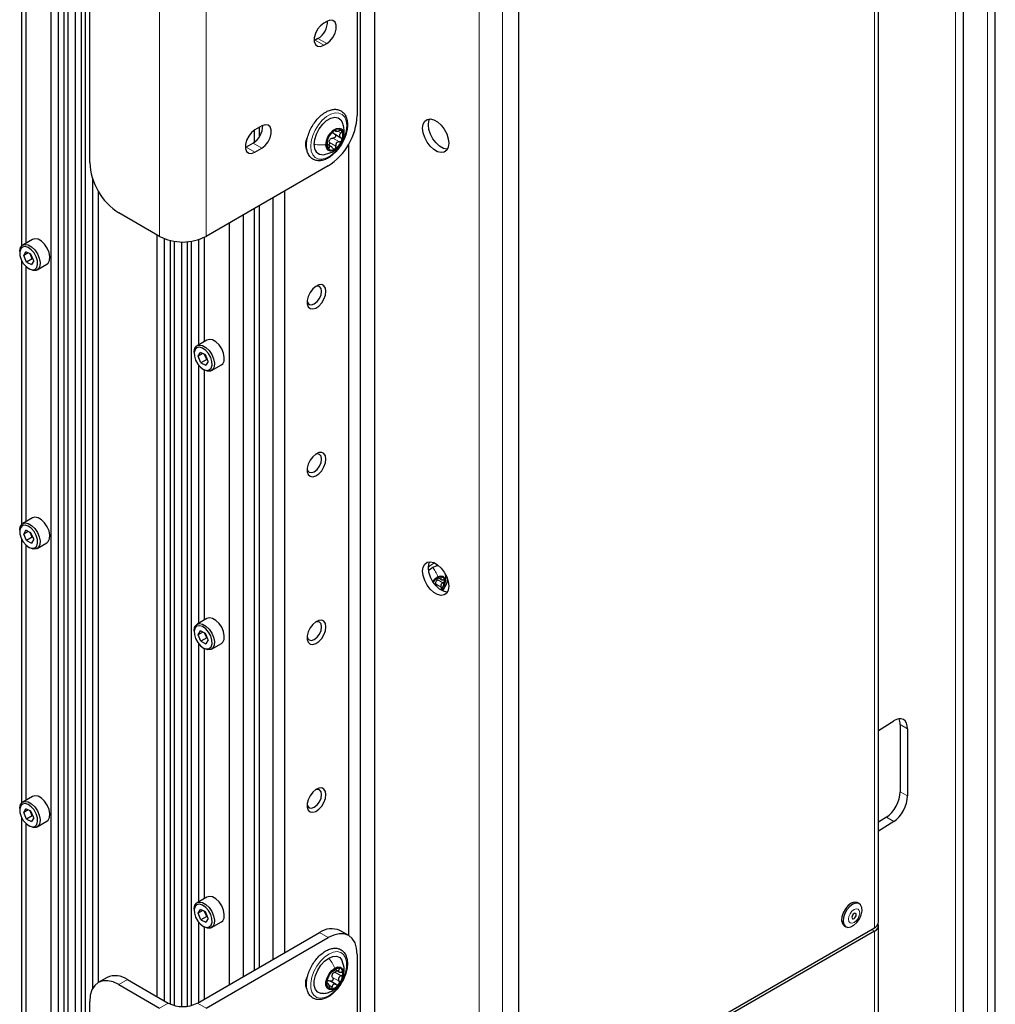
# Paper-space layout 'Blatt4' of a CAD drawing. Header units: millimetres. Extents: x 5 to 418, y 2 to 292.
# Tile 92 of 102: x 309 to 348, y 145 to 185. Entities that reach past the tile are written whole.
import ezdxf

# ---------------------------------------------------------------- set-up
doc = ezdxf.new("R2010")
doc.units = ezdxf.units.MM

psp = doc.layouts.new('Blatt4')

# ---------------------------------------------------------------- linework, layer by layer
at = {"color": 7, "linetype": 'Continuous', "lineweight": 18}
for p, q in [((327.327, 87.851), (327.327, 217.817)), ((328.27, 87.851), (328.27, 217.817)), ((347.924, 140.473), (347.924, 203.51)), ((346.637, 132.55), (346.637, 202.768)), ((343.343, 148.402), (343.343, 197.395)), ((314.364, 192.777), (314.364, 176.446)), ((316.249, 192.777), (316.249, 176.446)), ((321.022, 184.196), (320.669, 184.4)), ((321.14, 184.264), (320.786, 184.468)), ((321.485, 180.76), (321.509, 180.746)), ((321.593, 180.714), (321.719, 180.641)), ((321.847, 180.693), (321.833, 180.581)), ((318.512, 180.025), (318.158, 180.229)), ((321.25, 180.251), (321.509, 180.101)), ((321.395, 180.431), (321.655, 180.282)), ((318.229, 179.862), (317.875, 180.066)), ((321.169, 180.078), (321.235, 180.04)), ((325.731, 162.636), (325.784, 162.606)), ((325.578, 162.336), (325.784, 162.216)), ((325.646, 162.51), (325.852, 162.39)), ((344.683, 156.474), (344.389, 156.644)), ((344.389, 153.922), (344.683, 153.752)), ((344.125, 152.714), (343.83, 152.884)), ((321.199, 148.003), (320.845, 148.207)), ((343.225, 148.334), (343.343, 148.266)), ((343.343, 129.758), (343.343, 148.266)), ((321.465, 146.6), (321.724, 146.451)), ((321.574, 146.757), (321.64, 146.719)), ((313.067, 146.302), (312.714, 146.098)), ((321.381, 146.384), (321.64, 146.234)), ((321.141, 146.142), (321.166, 146.128)), ((321.235, 146.072), (321.361, 145.999)), ((314.717, 145.349), (314.364, 145.145)), ((315.896, 145.349), (316.249, 145.145))]:
    psp.add_line(p, q, dxfattribs=at)
at = {"color": 7, "linetype": 'Continuous', "lineweight": 25}
for p, q in [((309.955, 213.353), (309.955, 142.359)), ((310.25, 212.945), (310.25, 142.212)), ((310.486, 213.046), (310.486, 142.075)), ((310.651, 212.952), (310.651, 141.981)), ((310.946, 212.543), (310.946, 141.81)), ((311.182, 212.645), (311.182, 141.674)), ((311.346, 212.55), (311.346, 141.579)), ((323.084, 212.101), (323.084, 130.719)), ((322.495, 211.761), (322.495, 130.379)), ((348.245, 140.955), (348.245, 203.993)), ((346.958, 133.033), (346.958, 203.25)), ((343.514, 148.64), (343.514, 197.633)), ((322.377, 194.954), (322.377, 181.345)), ((311.535, 179.44), (311.535, 193.049)), ((328.918, 190.698), (328.918, 133.41)), ((308.766, 186.777), (308.766, 176.052)), ((308.942, 186.525), (308.942, 176.166)), ((321.14, 185.162), (321.022, 185.094)), ((320.669, 184.4), (320.635, 184.382)), ((320.786, 184.468), (320.669, 184.4)), ((321.022, 184.196), (321.14, 184.264)), ((318.512, 180.923), (318.229, 180.76)), ((318.194, 180.738), (318.194, 180.251)), ((318.4, 180.858), (318.4, 180.466)), ((321.456, 180.599), (321.717, 180.448)), ((321.466, 180.742), (321.515, 180.714)), ((318.158, 180.229), (317.875, 180.066)), ((320.315, 180.113), (320.281, 180.095)), ((321.325, 180.087), (321.175, 180.174)), ((322.024, 180.169), (322.024, 148.09)), ((317.875, 180.066), (317.842, 180.048)), ((318.229, 179.862), (318.512, 180.025)), ((321.199, 179.303), (316.249, 176.446)), ((311.641, 178.814), (311.641, 145.92)), ((311.877, 178.284), (311.877, 146.178)), ((319.431, 178.283), (319.431, 147.39)), ((318.96, 178.011), (318.96, 147.118)), ((314.364, 176.446), (312.714, 177.398)), ((317.752, 177.313), (317.752, 146.421)), ((318.194, 177.568), (318.194, 146.676)), ((318.4, 177.688), (318.4, 146.795)), ((317.192, 176.99), (317.192, 146.098)), ((309.216, 176.324), (308.816, 176.093)), ((314.257, 176.507), (314.257, 145.615)), ((314.553, 176.355), (314.553, 145.444)), ((314.788, 176.281), (314.788, 145.313)), ((314.953, 176.248), (314.953, 145.254)), ((315.248, 176.221), (315.248, 145.21)), ((315.484, 176.227), (315.484, 145.219)), ((315.648, 176.246), (315.648, 145.251)), ((315.943, 176.314), (315.943, 172.043)), ((316.179, 176.408), (316.179, 172.179)), ((308.695, 175.826), (308.695, 175.771)), ((308.856, 175.665), (308.949, 175.822)), ((309.044, 175.773), (308.856, 175.665)), ((309.152, 175.718), (308.949, 175.822)), ((309.204, 175.539), (309.121, 175.734)), ((309.264, 175.456), (309.152, 175.718)), ((308.766, 175.481), (308.766, 164.756)), ((308.968, 175.403), (308.856, 175.665)), ((309.204, 175.539), (308.968, 175.403)), ((308.968, 175.403), (309.172, 175.299)), ((309.264, 175.456), (309.172, 175.299)), ((309.22, 175.558), (309.204, 175.539)), ((309.235, 175.523), (309.204, 175.539)), ((309.399, 175.082), (309.8, 175.314)), ((308.942, 175.229), (308.942, 164.87)), ((309.06, 175.139), (309.107, 175.111)), ((316.287, 172.242), (315.887, 172.011)), ((315.766, 171.744), (315.766, 171.689)), ((315.927, 171.583), (316.02, 171.74)), ((316.223, 171.635), (316.02, 171.74)), ((316.115, 171.691), (315.927, 171.583)), ((316.039, 171.321), (315.927, 171.583)), ((316.275, 171.457), (316.039, 171.321)), ((316.039, 171.321), (316.243, 171.217)), ((316.275, 171.457), (316.192, 171.652)), ((316.335, 171.374), (316.223, 171.635)), ((316.335, 171.374), (316.243, 171.217)), ((316.291, 171.476), (316.275, 171.457)), ((316.306, 171.441), (316.275, 171.457)), ((315.943, 171.225), (315.943, 160.748)), ((316.131, 171.057), (316.178, 171.029)), ((316.179, 171.029), (316.179, 160.884)), ((316.47, 171), (316.871, 171.232)), ((309.216, 165.029), (308.816, 164.797)), ((308.695, 164.53), (308.695, 164.476)), ((308.766, 164.186), (308.766, 153.461)), ((308.856, 164.37), (308.949, 164.527)), ((309.044, 164.478), (308.856, 164.37)), ((308.968, 164.108), (308.856, 164.37)), ((309.152, 164.422), (308.949, 164.527)), ((309.204, 164.244), (308.968, 164.108)), ((309.204, 164.244), (309.121, 164.438)), ((309.264, 164.16), (309.152, 164.422)), ((309.264, 164.16), (309.172, 164.003)), ((309.22, 164.262), (309.204, 164.244)), ((309.235, 164.228), (309.204, 164.244)), ((308.942, 163.934), (308.942, 153.575)), ((308.968, 164.108), (309.172, 164.003)), ((309.06, 163.843), (309.107, 163.816)), ((309.399, 163.787), (309.8, 164.018)), ((325.683, 162.585), (325.808, 162.512)), ((325.78, 162.12), (325.767, 162.105)), ((316.287, 160.947), (315.887, 160.715)), ((315.766, 160.448), (315.766, 160.394)), ((315.927, 160.288), (316.02, 160.445)), ((316.115, 160.396), (315.927, 160.288)), ((316.039, 160.026), (315.927, 160.288)), ((316.223, 160.34), (316.02, 160.445)), ((316.275, 160.162), (316.039, 160.026)), ((316.275, 160.162), (316.192, 160.356)), ((316.335, 160.078), (316.223, 160.34)), ((316.291, 160.18), (316.275, 160.162)), ((316.306, 160.146), (316.275, 160.162)), ((315.943, 159.93), (315.943, 149.452)), ((316.039, 160.026), (316.243, 159.921)), ((316.131, 159.761), (316.178, 159.734)), ((316.335, 160.078), (316.243, 159.921)), ((316.47, 159.705), (316.871, 159.936)), ((316.179, 159.733), (316.179, 149.588)), ((343.514, 156.405), (344.125, 156.796)), ((344.389, 156.644), (344.389, 153.922)), ((344.683, 156.474), (344.683, 153.752)), ((309.216, 153.733), (308.816, 153.502)), ((308.695, 153.235), (308.695, 153.18)), ((308.856, 153.074), (308.949, 153.231)), ((309.044, 153.182), (308.856, 153.074)), ((308.968, 152.812), (308.856, 153.074)), ((309.152, 153.127), (308.949, 153.231)), ((309.204, 152.948), (309.121, 153.143)), ((309.264, 152.865), (309.152, 153.127)), ((309.22, 152.967), (309.204, 152.948)), ((308.766, 152.89), (308.766, 143.069)), ((308.942, 152.638), (308.942, 142.967)), ((309.204, 152.948), (308.968, 152.812)), ((308.968, 152.812), (309.172, 152.708)), ((309.264, 152.865), (309.172, 152.708)), ((309.235, 152.932), (309.204, 152.948)), ((309.399, 152.491), (309.8, 152.723)), ((343.83, 152.884), (343.514, 152.681)), ((344.125, 152.714), (343.514, 152.322)), ((309.06, 152.548), (309.107, 152.52)), ((316.287, 149.651), (315.887, 149.42)), ((342.731, 149.384), (342.672, 149.418)), ((315.766, 149.153), (315.766, 149.098)), ((315.927, 148.992), (316.02, 149.149)), ((316.115, 149.1), (315.927, 148.992)), ((316.039, 148.73), (315.927, 148.992)), ((316.223, 149.045), (316.02, 149.149)), ((316.275, 148.866), (316.192, 149.061)), ((316.335, 148.783), (316.223, 149.045)), ((315.943, 148.634), (315.943, 145.377)), ((316.275, 148.866), (316.039, 148.73)), ((316.039, 148.73), (316.243, 148.626)), ((316.335, 148.783), (316.243, 148.626)), ((316.291, 148.885), (316.275, 148.866)), ((316.306, 148.85), (316.275, 148.866)), ((316.47, 148.409), (316.871, 148.641)), ((315.896, 145.349), (320.845, 148.207)), ((316.131, 148.466), (316.178, 148.438)), ((316.179, 148.438), (316.179, 145.513)), ((322.032, 148.085), (321.679, 148.289)), ((328.918, 140.075), (343.343, 148.402)), ((343.343, 148.266), (328.918, 139.939)), ((342.128, 148.475), (342.187, 148.441)), ((343.514, 129.996), (343.514, 148.504)), ((316.249, 145.145), (321.199, 148.003)), ((322.377, 147.322), (322.377, 133.713)), ((321.494, 146.704), (321.645, 146.617)), ((312.234, 146.384), (311.88, 146.18)), ((313.067, 146.302), (314.717, 145.349)), ((321.196, 146.139), (321.147, 146.167)), ((321.527, 146.097), (321.266, 146.248)), ((312.714, 146.098), (314.364, 145.145)), ((320.315, 146.091), (320.281, 146.073)), ((311.535, 131.808), (311.535, 145.417))]:
    psp.add_line(p, q, dxfattribs=at)
at = {"color": 7, "linetype": 'Continuous', "lineweight": 25, "flags": 128}
for points in [[(321.022, 185.094), (320.889, 184.99), (320.772, 184.845), (320.685, 184.675), (320.639, 184.502), (320.639, 184.346), (320.685, 184.226), (320.772, 184.157), (320.889, 184.146), (321.022, 184.196)], [(321.14, 184.264), (321.273, 184.368), (321.39, 184.513), (321.477, 184.683), (321.523, 184.856), (321.523, 185.012), (321.477, 185.132), (321.39, 185.201), (321.273, 185.212), (321.14, 185.162)], [(318.512, 180.025), (318.645, 180.129), (318.762, 180.274), (318.849, 180.444), (318.895, 180.617), (318.895, 180.773), (318.849, 180.893), (318.762, 180.962), (318.645, 180.973), (318.512, 180.923)], [(320.633, 180.174), (320.657, 180.38), (320.727, 180.596), (320.837, 180.806), (320.978, 180.992), (321.139, 181.14), (321.306, 181.237), (321.467, 181.275), (321.608, 181.252), (321.718, 181.169), (321.774, 181.072)], [(326.09, 180.222), (326.068, 180.062), (326.006, 179.94), (325.907, 179.865), (325.78, 179.844), (325.635, 179.878), (325.484, 179.966), (325.339, 180.098), (325.212, 180.266), (325.113, 180.455), (325.051, 180.649), (325.029, 180.834), (325.051, 180.995), (325.113, 181.117), (325.212, 181.192), (325.339, 181.212), (325.484, 181.178), (325.635, 181.091), (325.78, 180.958), (325.907, 180.791), (326.006, 180.602), (326.068, 180.407), (326.09, 180.222)], [(326.033, 179.98), (326.015, 179.98), (325.871, 180.015), (325.72, 180.102), (325.575, 180.234), (325.448, 180.402), (325.349, 180.591), (325.286, 180.786), (325.265, 180.97), (325.286, 181.131), (325.321, 181.213)], [(318.229, 180.76), (318.096, 180.656), (317.979, 180.51), (317.892, 180.341), (317.846, 180.168), (317.846, 180.012), (317.892, 179.892), (317.979, 179.822), (318.096, 179.812), (318.229, 179.862)], [(321.107, 180.162), (321.129, 180.318), (321.192, 180.481), (321.288, 180.63), (321.407, 180.748), (321.533, 180.821), (321.651, 180.839), (321.748, 180.802), (321.811, 180.712), (321.833, 180.581)], [(321.833, 180.581), (321.811, 180.425), (321.748, 180.263), (321.651, 180.113), (321.533, 179.995), (321.407, 179.923), (321.288, 179.904), (321.192, 179.942), (321.129, 180.031), (321.107, 180.162)], [(308.695, 175.826), (308.696, 175.864), (308.73, 175.997), (308.804, 176.085), (308.911, 176.12), (309.039, 176.097), (309.175, 176.018), (309.304, 175.893), (309.411, 175.735), (309.485, 175.561), (309.518, 175.39), (309.507, 175.24), (309.453, 175.128), (309.361, 175.065), (309.241, 175.06), (309.107, 175.111), (309.107, 175.111)], [(309.8, 175.314), (309.853, 175.359), (309.908, 175.471), (309.919, 175.621), (309.886, 175.792), (309.812, 175.966), (309.704, 176.125), (309.576, 176.25), (309.44, 176.328), (309.312, 176.351), (309.216, 176.324)], [(308.754, 175.506), (308.841, 175.349), (308.954, 175.218), (309.08, 175.128), (309.204, 175.09), (309.31, 175.108), (309.386, 175.182), (309.423, 175.301), (309.416, 175.451), (309.366, 175.615), (309.279, 175.772), (309.166, 175.903), (309.04, 175.993), (308.917, 176.031), (308.81, 176.012), (308.734, 175.939), (308.697, 175.82), (308.704, 175.67), (308.754, 175.506)], [(320.347, 173.831), (320.367, 173.759), (320.431, 173.686), (320.526, 173.667), (320.639, 173.707), (320.752, 173.798), (320.847, 173.927), (320.911, 174.074), (320.934, 174.217)], [(321.11, 174.217), (321.09, 174.349), (321.03, 174.442), (320.937, 174.487), (320.821, 174.479), (320.696, 174.418), (320.574, 174.312), (320.468, 174.171), (320.391, 174.012), (320.35, 173.851), (320.35, 173.705), (320.391, 173.591), (320.468, 173.521), (320.574, 173.502), (320.696, 173.537), (320.821, 173.621), (320.937, 173.746), (321.03, 173.899), (321.09, 174.061), (321.11, 174.217)], [(320.934, 174.217), (320.911, 174.334), (320.847, 174.408), (320.752, 174.426), (320.685, 174.409)], [(316.871, 171.232), (316.924, 171.277), (316.979, 171.389), (316.99, 171.539), (316.957, 171.71), (316.883, 171.884), (316.775, 172.042), (316.647, 172.168), (316.511, 172.246), (316.383, 172.269), (316.287, 172.242)], [(315.766, 171.744), (315.767, 171.782), (315.801, 171.915), (315.875, 172.003), (315.982, 172.038), (316.111, 172.015), (316.246, 171.936), (316.375, 171.811), (316.482, 171.653), (316.556, 171.479), (316.589, 171.308), (316.578, 171.158), (316.524, 171.046), (316.432, 170.983), (316.312, 170.978), (316.178, 171.029), (316.178, 171.029)], [(315.825, 171.424), (315.912, 171.267), (316.025, 171.136), (316.151, 171.046), (316.275, 171.008), (316.381, 171.026), (316.457, 171.1), (316.494, 171.219), (316.487, 171.369), (316.437, 171.533), (316.35, 171.69), (316.237, 171.821), (316.111, 171.911), (315.988, 171.949), (315.881, 171.93), (315.805, 171.857), (315.769, 171.738), (315.776, 171.588), (315.825, 171.424)], [(320.347, 167.026), (320.367, 166.955), (320.431, 166.881), (320.526, 166.863), (320.639, 166.902), (320.752, 166.993), (320.847, 167.122), (320.911, 167.269), (320.934, 167.412)], [(321.11, 167.412), (321.09, 167.544), (321.03, 167.637), (320.937, 167.683), (320.821, 167.674), (320.696, 167.614), (320.574, 167.508), (320.468, 167.367), (320.391, 167.207), (320.35, 167.046), (320.35, 166.9), (320.391, 166.786), (320.468, 166.716), (320.574, 166.697), (320.696, 166.732), (320.821, 166.817), (320.937, 166.942), (321.03, 167.094), (321.09, 167.257), (321.11, 167.412)], [(320.934, 167.412), (320.911, 167.53), (320.847, 167.603), (320.752, 167.622), (320.68, 167.603)], [(309.8, 164.018), (309.853, 164.064), (309.908, 164.176), (309.919, 164.325), (309.886, 164.497), (309.812, 164.671), (309.704, 164.829), (309.576, 164.954), (309.44, 165.032), (309.312, 165.056), (309.216, 165.029)], [(308.695, 164.53), (308.696, 164.569), (308.73, 164.702), (308.804, 164.79), (308.911, 164.824), (309.039, 164.801), (309.175, 164.723), (309.304, 164.598), (309.411, 164.44), (309.485, 164.265), (309.518, 164.094), (309.507, 163.944), (309.453, 163.832), (309.361, 163.77), (309.241, 163.764), (309.107, 163.816), (309.107, 163.816)], [(308.754, 164.211), (308.841, 164.054), (308.954, 163.922), (309.08, 163.832), (309.204, 163.794), (309.31, 163.813), (309.386, 163.886), (309.423, 164.005), (309.416, 164.156), (309.366, 164.319), (309.279, 164.476), (309.166, 164.608), (309.04, 164.698), (308.917, 164.736), (308.81, 164.717), (308.734, 164.644), (308.697, 164.525), (308.704, 164.374), (308.754, 164.211)], [(326.09, 162.258), (326.068, 162.098), (326.006, 161.976), (325.907, 161.901), (325.78, 161.88), (325.635, 161.915), (325.484, 162.002), (325.339, 162.134), (325.212, 162.302), (325.113, 162.491), (325.051, 162.686), (325.029, 162.87), (325.051, 163.031), (325.113, 163.153), (325.212, 163.228), (325.339, 163.249), (325.484, 163.214), (325.635, 163.127), (325.78, 162.994), (325.907, 162.827), (326.006, 162.638), (326.068, 162.443), (326.09, 162.258)], [(326.033, 162.016), (326.015, 162.016), (325.871, 162.051), (325.72, 162.138), (325.575, 162.271), (325.448, 162.438), (325.349, 162.627), (325.286, 162.822), (325.265, 163.007), (325.286, 163.167), (325.321, 163.249)], [(325.273, 162.897), (325.295, 162.918), (325.442, 163.027)], [(325.442, 163.027), (325.588, 163.087), (325.672, 163.097)], [(325.448, 162.438), (325.536, 162.556), (325.648, 162.646)], [(325.648, 162.646), (325.759, 162.684), (325.854, 162.666), (325.917, 162.593), (325.939, 162.477), (325.917, 162.336), (325.854, 162.19), (325.787, 162.093)], [(325.461, 162.418), (325.486, 162.459), (325.515, 162.498)], [(316.871, 159.936), (316.924, 159.982), (316.979, 160.094), (316.99, 160.243), (316.957, 160.415), (316.883, 160.589), (316.775, 160.747), (316.647, 160.872), (316.511, 160.95), (316.383, 160.974), (316.287, 160.947)], [(315.766, 160.448), (315.767, 160.487), (315.801, 160.62), (315.875, 160.708), (315.982, 160.742), (316.111, 160.719), (316.246, 160.641), (316.375, 160.516), (316.482, 160.358), (316.556, 160.183), (316.589, 160.012), (316.578, 159.862), (316.524, 159.75), (316.432, 159.688), (316.312, 159.682), (316.178, 159.734), (316.178, 159.734)], [(315.825, 160.129), (315.912, 159.972), (316.025, 159.84), (316.151, 159.75), (316.275, 159.712), (316.381, 159.731), (316.457, 159.804), (316.494, 159.923), (316.487, 160.074), (316.437, 160.237), (316.35, 160.394), (316.237, 160.526), (316.111, 160.616), (315.988, 160.654), (315.881, 160.635), (315.805, 160.562), (315.769, 160.443), (315.776, 160.292), (315.825, 160.129)], [(320.347, 160.222), (320.367, 160.15), (320.431, 160.077), (320.526, 160.058), (320.639, 160.098), (320.752, 160.189), (320.847, 160.318), (320.911, 160.465), (320.934, 160.608)], [(321.11, 160.608), (321.09, 160.74), (321.03, 160.833), (320.937, 160.878), (320.821, 160.87), (320.696, 160.809), (320.574, 160.703), (320.468, 160.562), (320.391, 160.403), (320.35, 160.241), (320.35, 160.096), (320.391, 159.982), (320.468, 159.912), (320.574, 159.893), (320.696, 159.928), (320.821, 160.012), (320.937, 160.137), (321.03, 160.29), (321.09, 160.452), (321.11, 160.608)], [(320.934, 160.608), (320.911, 160.725), (320.847, 160.799), (320.752, 160.817), (320.68, 160.798)], [(309.8, 152.723), (309.853, 152.768), (309.908, 152.88), (309.919, 153.03), (309.886, 153.201), (309.812, 153.375), (309.704, 153.534), (309.576, 153.659), (309.44, 153.737), (309.312, 153.76), (309.216, 153.733)], [(320.347, 153.417), (320.367, 153.346), (320.431, 153.272), (320.526, 153.254), (320.639, 153.293), (320.752, 153.384), (320.847, 153.513), (320.911, 153.66), (320.934, 153.803)], [(321.11, 153.803), (321.09, 153.935), (321.03, 154.028), (320.937, 154.073), (320.821, 154.065), (320.696, 154.005), (320.574, 153.899), (320.468, 153.758), (320.391, 153.598), (320.35, 153.437), (320.35, 153.291), (320.391, 153.177), (320.468, 153.107), (320.574, 153.088), (320.696, 153.123), (320.821, 153.208), (320.937, 153.333), (321.03, 153.485), (321.09, 153.648), (321.11, 153.803)], [(320.934, 153.803), (320.911, 153.921), (320.847, 153.994), (320.752, 154.013), (320.68, 153.994)], [(308.695, 153.235), (308.696, 153.273), (308.73, 153.406), (308.804, 153.494), (308.911, 153.529), (309.039, 153.506), (309.175, 153.427), (309.304, 153.302), (309.411, 153.144), (309.485, 152.97), (309.518, 152.799), (309.507, 152.649), (309.453, 152.537), (309.361, 152.475), (309.241, 152.469), (309.107, 152.52), (309.107, 152.52)], [(308.754, 152.915), (308.841, 152.758), (308.954, 152.627), (309.08, 152.537), (309.204, 152.499), (309.31, 152.517), (309.386, 152.591), (309.423, 152.71), (309.416, 152.86), (309.366, 153.024), (309.279, 153.181), (309.166, 153.312), (309.04, 153.402), (308.917, 153.44), (308.81, 153.421), (308.734, 153.348), (308.697, 153.229), (308.704, 153.079), (308.754, 152.915)], [(315.766, 149.153), (315.767, 149.191), (315.801, 149.324), (315.875, 149.412), (315.982, 149.447), (316.111, 149.424), (316.246, 149.345), (316.375, 149.22), (316.482, 149.062), (316.556, 148.888), (316.589, 148.717), (316.578, 148.567), (316.524, 148.455), (316.432, 148.392), (316.312, 148.387), (316.178, 148.438), (316.178, 148.438)], [(315.825, 148.833), (315.912, 148.676), (316.025, 148.545), (316.151, 148.455), (316.275, 148.417), (316.381, 148.435), (316.457, 148.509), (316.494, 148.628), (316.487, 148.778), (316.437, 148.942), (316.35, 149.099), (316.237, 149.23), (316.111, 149.32), (315.988, 149.358), (315.881, 149.339), (315.805, 149.266), (315.769, 149.147), (315.776, 148.997), (315.825, 148.833)], [(316.871, 148.641), (316.924, 148.686), (316.979, 148.798), (316.99, 148.948), (316.957, 149.119), (316.883, 149.293), (316.775, 149.452), (316.647, 149.577), (316.511, 149.655), (316.383, 149.678), (316.287, 149.651)], [(342.672, 149.418), (342.643, 149.432), (342.533, 149.44), (342.408, 149.395), (342.283, 149.302), (342.17, 149.17), (342.082, 149.014), (342.029, 148.85), (342.016, 148.697), (342.045, 148.571)], [(342.104, 148.537), (342.171, 148.452), (342.269, 148.417), (342.388, 148.435), (342.515, 148.505), (342.635, 148.619), (342.737, 148.765), (342.808, 148.927), (342.842, 149.088), (342.834, 149.229), (342.786, 149.336), (342.702, 149.398), (342.592, 149.406), (342.467, 149.361), (342.342, 149.268), (342.229, 149.136), (342.141, 148.98), (342.088, 148.816), (342.075, 148.663), (342.104, 148.537)], [(342.436, 148.792), (342.456, 148.77), (342.484, 148.765), (342.518, 148.777), (342.552, 148.804), (342.581, 148.843), (342.6, 148.887), (342.607, 148.93), (342.6, 148.965), (342.581, 148.987), (342.552, 148.992), (342.518, 148.981), (342.484, 148.953), (342.456, 148.915), (342.436, 148.87), (342.43, 148.827), (342.436, 148.792)], [(342.045, 148.571), (342.112, 148.486), (342.128, 148.475)], [(322.377, 147.322), (322.355, 147.574), (322.288, 147.791), (322.179, 147.963), (322.032, 148.085), (321.854, 148.151), (321.65, 148.159), (321.429, 148.109), (321.199, 148.003)], [(321.016, 145.736), (320.904, 145.736), (320.777, 145.789), (320.686, 145.9), (320.639, 146.058), (320.639, 146.252), (320.686, 146.465), (320.777, 146.681), (320.904, 146.881), (321.056, 147.049), (321.222, 147.172)], [(321.222, 147.172), (321.388, 147.241), (321.541, 147.248), (321.668, 147.195), (321.758, 147.084), (321.771, 147.058)], [(321.47, 145.93), (321.346, 145.884), (321.237, 145.893), (321.156, 145.958), (321.112, 146.07), (321.112, 146.216), (321.156, 146.377), (321.237, 146.536), (321.346, 146.671), (321.47, 146.768)], [(321.47, 146.768), (321.594, 146.815), (321.703, 146.805), (321.784, 146.74), (321.827, 146.628), (321.827, 146.483), (321.784, 146.321), (321.703, 146.163), (321.594, 146.027), (321.47, 145.93)], [(312.714, 146.098), (312.484, 146.204), (312.263, 146.254), (312.059, 146.246), (311.88, 146.18), (311.734, 146.059), (311.625, 145.886), (311.558, 145.67), (311.535, 145.417)]]:
    psp.add_lwpolyline(points, dxfattribs=at)
at = {"color": 7, "linetype": 'Continuous', "lineweight": 18, "flags": 128}
for points in [[(321.953, 180.936), (321.932, 180.722), (321.869, 180.496), (321.769, 180.271), (321.638, 180.06), (321.482, 179.875), (321.311, 179.728), (321.134, 179.626), (320.963, 179.576), (320.807, 179.581), (320.676, 179.639), (320.575, 179.749), (320.513, 179.903), (320.492, 180.093), (320.513, 180.307), (320.575, 180.533), (320.676, 180.758), (320.807, 180.969), (320.963, 181.154), (321.134, 181.301), (321.311, 181.403), (321.482, 181.453), (321.638, 181.449), (321.769, 181.39), (321.869, 181.28), (321.932, 181.126), (321.953, 180.936)], [(342.307, 148.655), (342.356, 148.598), (342.431, 148.584), (342.518, 148.614), (342.606, 148.685), (342.68, 148.785), (342.73, 148.9), (342.747, 149.011), (342.73, 149.102), (342.68, 149.159), (342.606, 149.173), (342.518, 149.143), (342.43, 149.072), (342.356, 148.972), (342.307, 148.858), (342.289, 148.746), (342.307, 148.655)], [(321.222, 145.648), (321.048, 145.572), (320.883, 145.549), (320.738, 145.581), (320.621, 145.666), (320.539, 145.798), (320.497, 145.972), (320.497, 146.175), (320.539, 146.397), (320.621, 146.624), (320.738, 146.844), (320.883, 147.043), (321.048, 147.21), (321.222, 147.336), (321.397, 147.412), (321.562, 147.435), (321.707, 147.403), (321.824, 147.318), (321.906, 147.186), (321.948, 147.012), (321.948, 146.809), (321.906, 146.587), (321.824, 146.36), (321.707, 146.14), (321.562, 145.941), (321.397, 145.774), (321.222, 145.648)]]:
    psp.add_lwpolyline(points, dxfattribs=at)
at = {"color": 7, "linetype": 'Continuous', "lineweight": 25}
for centre, radius, start, end in [((320.351, 185.166), 0.823, 301.9371, 0.9544), ((319.819, 181.461), 2.561, 302.6055, 357.3945), ((317.723, 180.927), 0.823, 301.9371, 0.9544), ((321.856, 180.15), 0.716, 122.638, 159.7729), ((321.6, 180.594), 0.205, 40.5328, 129.2482), ((321.375, 180.537), 0.426, 333.4364, 26.5636), ((320.772, 180.173), 0.496, 147.562, 209.9846), ((320.983, 180.111), 0.355, 169.747, 274.3207), ((321.565, 180.207), 0.426, 153.4364, 206.5636), ((321.482, 180.217), 0.263, 135.2838, 147.1271), ((321.084, 180.594), 0.716, 302.638, 339.7729), ((321.34, 180.15), 0.205, 220.5328, 309.2482), ((314.094, 179.556), 2.561, 182.6055, 237.3945), ((315.306, 178.266), 2.049, 242.6097, 297.3903), ((325.801, 162.309), 0.342, 93.4295, 146.5651), ((325.75, 162.488), 0.165, 350.7481, 79.4532), ((325.762, 162.361), 0.211, 151.8573, 165.7314), ((325.338, 162.488), 0.576, 320.2279, 357.3607), ((343.222, 148.669), 0.293, 294.3747, 354.3052), ((343.251, 148.508), 0.259, 290.8554, 14.3141), ((321.334, 147.525), 0.838, 65.6929, 125.6176), ((321.855, 146.126), 0.716, 140.2279, 177.3607), ((321.66, 146.349), 0.426, 93.4295, 146.5651), ((321.597, 146.573), 0.205, 350.7481, 79.4532), ((312.579, 145.62), 0.838, 54.3824, 114.3071), ((320.787, 146.153), 0.512, 145.4403, 208.4927), ((321.61, 146.416), 0.263, 152.873, 164.7156), ((321.084, 146.573), 0.716, 320.2279, 357.3607), ((321.342, 146.126), 0.205, 170.7481, 259.4532), ((321.279, 146.349), 0.426, 273.4295, 326.5651), ((315.306, 146.487), 1.281, 242.6097, 297.3903)]:
    psp.add_arc(centre, radius, start, end, dxfattribs=at)
at = {"color": 7, "linetype": 'Continuous', "lineweight": 18}
for centre, radius, start, end in [((325.925, 162.321), 0.97, 115.0107, 132.8607), ((324.596, 162.917), 1.496, 326.1323, 345.2531)]:
    psp.add_arc(centre, radius, start, end, dxfattribs=at)
at = {"color": 7, "linetype": 'Continuous', "lineweight": 25}
for centre, start_param, end_param in [((344.125, 156.116), 5.474129, 7.044926), ((343.83, 156.286), 5.474129, 5.877286), ((343.83, 153.564), 3.903333, 5.474129), ((344.125, 153.394), 3.903333, 5.474129)]:
    psp.add_ellipse(centre, major_axis=(0.385, 0.739), ratio=0.546409, start_param=start_param, end_param=end_param, dxfattribs=at)
for points, knots in [([(321.102, 181.486), (321.07, 181.466), (320.979, 181.41), (320.834, 181.286), (320.677, 181.107), (320.542, 180.902), (320.434, 180.682), (320.358, 180.456), (320.319, 180.234), (320.32, 180.025), (320.361, 179.838), (320.445, 179.684), (320.566, 179.574), (320.713, 179.515), (320.874, 179.507), (321.045, 179.545), (321.221, 179.629), (321.395, 179.757), (321.56, 179.922), (321.706, 180.117), (321.826, 180.331), (321.917, 180.556), (321.972, 180.781), (321.989, 180.997), (321.966, 181.195), (321.9, 181.364), (321.794, 181.495), (321.657, 181.576), (321.501, 181.606), (321.334, 181.588), (321.199, 181.54), (321.122, 181.497), (321.102, 181.486)], [0, 0, 0, 0, 0.018673, 0.053858, 0.088978, 0.124026, 0.159069, 0.19418, 0.229444, 0.26495, 0.300703, 0.336174, 0.3704, 0.403215, 0.435664, 0.4689, 0.503345, 0.538446, 0.573603, 0.608677, 0.643711, 0.678787, 0.713972, 0.749363, 0.785021, 0.82072, 0.8556, 0.888944, 0.92147, 0.95423, 0.98818, 1, 1, 1, 1]), ([(321.851, 180.692), (321.848, 180.753), (321.842, 180.882), (321.797, 181.007), (321.774, 181.074)], [0, 0, 0, 0, 0.469367, 1, 1, 1, 1]), ([(321.235, 180.491), (321.243, 180.5), (321.254, 180.514), (321.277, 180.545), (321.297, 180.571), (321.32, 180.598), (321.35, 180.634), (321.368, 180.656), (321.381, 180.672)], [0, 0, 0, 0, 0.249219, 0.374357, 0.498947, 0.62402, 0.749767, 1, 1, 1, 1]), ([(321.47, 180.753), (321.462, 180.748), (321.446, 180.737), (321.42, 180.715), (321.398, 180.692), (321.386, 180.678), (321.381, 180.672)], [0, 0, 0, 0, 0.24999, 0.499611, 0.749127, 1, 1, 1, 1]), ([(321.459, 180.597), (321.468, 180.592), (321.484, 180.581), (321.499, 180.556), (321.504, 180.527), (321.498, 180.496), (321.481, 180.467), (321.456, 180.446), (321.426, 180.433), (321.406, 180.432), (321.395, 180.431)], [0, 0, 0, 0, 0.125212, 0.249468, 0.37431, 0.49905, 0.623887, 0.749382, 0.874437, 1, 1, 1, 1]), ([(321.459, 180.597), (321.445, 180.606), (321.417, 180.624), (321.404, 180.653), (321.398, 180.667)], [0, 0, 0, 0, 0.5006091, 1, 1, 1, 1]), ([(321.509, 180.746), (321.51, 180.75), (321.513, 180.759), (321.506, 180.765), (321.492, 180.764), (321.477, 180.757), (321.47, 180.753)], [0, 0, 0, 0, 0.249853, 0.499901, 0.750114, 1, 1, 1, 1]), ([(321.509, 180.746), (321.507, 180.736), (321.503, 180.722), (321.517, 180.712), (321.534, 180.708), (321.559, 180.708), (321.599, 180.714), (321.632, 180.725), (321.655, 180.733)], [0, 0, 0, 0, 0.24922, 0.374358, 0.498948, 0.624021, 0.749768, 1, 1, 1, 1]), ([(321.719, 180.641), (321.702, 180.627), (321.676, 180.605), (321.658, 180.569), (321.653, 180.54), (321.658, 180.512), (321.676, 180.477), (321.702, 180.459), (321.719, 180.447)], [0, 0, 0, 0, 0.249194, 0.37433, 0.498925, 0.624004, 0.749757, 1, 1, 1, 1]), ([(321.756, 180.727), (321.751, 180.732), (321.741, 180.742), (321.715, 180.746), (321.685, 180.743), (321.665, 180.736), (321.655, 180.733)], [0, 0, 0, 0, 0.249858, 0.499467, 0.749011, 1, 1, 1, 1]), ([(321.719, 180.641), (321.727, 180.648), (321.743, 180.661), (321.758, 180.685), (321.764, 180.709), (321.759, 180.721), (321.756, 180.727)], [0, 0, 0, 0, 0.249806, 0.500054, 0.750309, 1, 1, 1, 1]), ([(321.81, 180.436), (321.818, 180.461), (321.847, 180.545), (321.849, 180.633), (321.851, 180.695)], [0, 0, 0, 0, 0.299875, 1, 1, 1, 1]), ([(321.184, 180.397), (321.181, 180.387), (321.174, 180.368), (321.168, 180.345), (321.167, 180.329), (321.17, 180.326), (321.171, 180.325)], [0, 0, 0, 0, 0.250032, 0.499632, 0.749228, 1, 1, 1, 1]), ([(321.171, 180.131), (321.17, 180.12), (321.167, 180.099), (321.168, 180.066), (321.174, 180.036), (321.181, 180.023), (321.184, 180.016)], [0, 0, 0, 0, 0.249806, 0.500054, 0.750309, 1, 1, 1, 1]), ([(321.171, 180.131), (321.173, 180.154), (321.177, 180.188), (321.179, 180.234), (321.179, 180.266), (321.179, 180.292), (321.177, 180.317), (321.173, 180.322), (321.171, 180.325)], [0, 0, 0, 0, 0.249194, 0.37433, 0.498925, 0.624004, 0.749757, 1, 1, 1, 1]), ([(321.235, 180.491), (321.232, 180.486), (321.225, 180.478), (321.211, 180.455), (321.197, 180.428), (321.188, 180.407), (321.184, 180.397)], [0, 0, 0, 0, 0.249816, 0.499908, 0.75012, 1, 1, 1, 1]), ([(321.25, 180.251), (321.251, 180.24), (321.254, 180.218), (321.247, 180.186), (321.235, 180.161), (321.223, 180.151), (321.219, 180.148)], [0, 0, 0, 0, 0.278955, 0.555759, 0.833842, 1, 1, 1, 1]), ([(321.25, 180.251), (321.247, 180.269), (321.243, 180.307), (321.255, 180.342), (321.262, 180.36)], [0, 0, 0, 0, 0.500646, 1, 1, 1, 1]), ([(321.295, 180.402), (321.311, 180.412), (321.342, 180.431), (321.377, 180.431), (321.395, 180.431)], [0, 0, 0, 0, 0.49811, 1, 1, 1, 1]), ([(321.655, 180.282), (321.633, 180.281), (321.599, 180.279), (321.56, 180.258), (321.534, 180.235), (321.517, 180.205), (321.503, 180.16), (321.507, 180.124), (321.509, 180.101)], [0, 0, 0, 0, 0.249219, 0.374357, 0.498947, 0.62402, 0.749767, 1, 1, 1, 1]), ([(321.655, 180.282), (321.665, 180.282), (321.685, 180.283), (321.715, 180.296), (321.741, 180.317), (321.751, 180.336), (321.756, 180.346)], [0, 0, 0, 0, 0.249816, 0.499908, 0.75012, 1, 1, 1, 1]), ([(321.756, 180.346), (321.759, 180.356), (321.764, 180.377), (321.758, 180.406), (321.743, 180.431), (321.727, 180.442), (321.719, 180.447)], [0, 0, 0, 0, 0.250032, 0.4996317, 0.7492275, 1, 1, 1, 1]), ([(321.006, 179.757), (321.123, 179.784), (321.334, 179.834), (321.523, 179.965), (321.587, 180.044), (321.591, 180.049)], [0, 0, 0, 0, 0.542322, 0.969969, 1, 1, 1, 1]), ([(321.184, 180.016), (321.188, 180.012), (321.197, 180.003), (321.211, 180.005), (321.225, 180.017), (321.232, 180.032), (321.235, 180.04)], [0, 0, 0, 0, 0.249858, 0.499467, 0.749011, 1, 1, 1, 1]), ([(321.381, 180.027), (321.368, 180.044), (321.35, 180.071), (321.32, 180.091), (321.298, 180.098), (321.277, 180.095), (321.254, 180.08), (321.243, 180.056), (321.235, 180.04)], [0, 0, 0, 0, 0.24922, 0.374358, 0.498948, 0.624021, 0.749768, 1, 1, 1, 1]), ([(321.381, 180.027), (321.386, 180.018), (321.398, 180.002), (321.42, 179.986), (321.446, 179.981), (321.462, 179.987), (321.47, 179.991)], [0, 0, 0, 0, 0.249853, 0.499901, 0.750114, 1, 1, 1, 1]), ([(321.47, 179.991), (321.477, 179.996), (321.492, 180.007), (321.506, 180.036), (321.513, 180.068), (321.51, 180.09), (321.509, 180.101)], [0, 0, 0, 0, 0.2499898, 0.4996108, 0.7491272, 1, 1, 1, 1]), ([(325.56, 162.536), (325.559, 162.536), (325.556, 162.537), (325.545, 162.53), (325.531, 162.517), (325.521, 162.504), (325.515, 162.498)], [0, 0, 0, 0, 0.249807, 0.500055, 0.750309, 1, 1, 1, 1]), ([(325.56, 162.536), (325.563, 162.535), (325.568, 162.535), (325.586, 162.544), (325.604, 162.554), (325.626, 162.567), (325.657, 162.586), (325.68, 162.603), (325.695, 162.614)], [0, 0, 0, 0, 0.249168, 0.374303, 0.498903, 0.623987, 0.749746, 1, 1, 1, 1]), ([(325.78, 162.651), (325.774, 162.65), (325.762, 162.65), (325.739, 162.641), (325.716, 162.629), (325.702, 162.619), (325.695, 162.614)], [0, 0, 0, 0, 0.250033, 0.499632, 0.749228, 1, 1, 1, 1]), ([(325.784, 162.606), (325.776, 162.594), (325.764, 162.577), (325.763, 162.554), (325.769, 162.539), (325.783, 162.526), (325.809, 162.513), (325.835, 162.511), (325.852, 162.51)], [0, 0, 0, 0, 0.249199, 0.374336, 0.49893, 0.624007, 0.749759, 1, 1, 1, 1]), ([(325.784, 162.606), (325.788, 162.611), (325.796, 162.622), (325.799, 162.636), (325.795, 162.647), (325.785, 162.649), (325.78, 162.651)], [0, 0, 0, 0, 0.2498147, 0.4999078, 0.7501201, 1, 1, 1, 1]), ([(325.916, 162.337), (325.927, 162.36), (325.968, 162.442), (325.983, 162.58), (325.966, 162.687), (325.96, 162.729)], [0, 0, 0, 0, 0.190544, 0.683133, 1, 1, 1, 1]), ([(325.515, 162.498), (325.51, 162.491), (325.499, 162.477), (325.486, 162.455), (325.476, 162.437), (325.472, 162.429), (325.471, 162.425)], [0, 0, 0, 0, 0.2498571, 0.4994664, 0.7490114, 1, 1, 1, 1]), ([(325.578, 162.336), (325.572, 162.347), (325.558, 162.371), (325.558, 162.399), (325.558, 162.413)], [0, 0, 0, 0, 0.501552, 1, 1, 1, 1]), ([(325.576, 162.461), (325.586, 162.471), (325.605, 162.493), (325.632, 162.504), (325.646, 162.51)], [0, 0, 0, 0, 0.498457, 1, 1, 1, 1]), ([(325.578, 162.336), (325.582, 162.328), (325.59, 162.314), (325.592, 162.288), (325.591, 162.269), (325.586, 162.262), (325.586, 162.261)], [0, 0, 0, 0, 0.330006, 0.657482, 0.986492, 1, 1, 1, 1]), ([(325.852, 162.39), (325.835, 162.383), (325.809, 162.371), (325.783, 162.344), (325.769, 162.319), (325.763, 162.293), (325.764, 162.256), (325.776, 162.232), (325.784, 162.216)], [0, 0, 0, 0, 0.249201, 0.374338, 0.498932, 0.624008, 0.74976, 1, 1, 1, 1]), ([(325.78, 162.12), (325.785, 162.128), (325.795, 162.142), (325.799, 162.169), (325.796, 162.195), (325.788, 162.209), (325.784, 162.216)], [0, 0, 0, 0, 0.249857, 0.499466, 0.749011, 1, 1, 1, 1]), ([(325.807, 162.112), (325.811, 162.117), (325.825, 162.131), (325.831, 162.15), (325.836, 162.162)], [0, 0, 0, 0, 0.312386, 1, 1, 1, 1]), ([(325.847, 162.074), (325.862, 162.095), (325.922, 162.178), (325.994, 162.324), (326.031, 162.446), (326.048, 162.498)], [0, 0, 0, 0, 0.168954, 0.643684, 1, 1, 1, 1]), ([(325.913, 162.462), (325.912, 162.469), (325.91, 162.483), (325.896, 162.498), (325.876, 162.508), (325.86, 162.509), (325.852, 162.51)], [0, 0, 0, 0, 0.2499907, 0.4996106, 0.7491271, 1, 1, 1, 1]), ([(325.852, 162.39), (325.86, 162.394), (325.876, 162.401), (325.896, 162.419), (325.91, 162.44), (325.912, 162.455), (325.913, 162.462)], [0, 0, 0, 0, 0.249852, 0.499902, 0.750115, 1, 1, 1, 1]), ([(321.982, 146.955), (321.981, 146.991), (321.978, 147.096), (321.941, 147.252), (321.857, 147.406), (321.736, 147.515), (321.589, 147.573), (321.428, 147.582), (321.257, 147.543), (321.081, 147.459), (320.907, 147.33), (320.742, 147.164), (320.597, 146.97), (320.476, 146.755), (320.386, 146.531), (320.331, 146.305), (320.314, 146.089), (320.338, 145.892), (320.404, 145.723), (320.511, 145.593), (320.648, 145.512), (320.804, 145.482), (320.971, 145.5), (321.145, 145.565), (321.322, 145.674), (321.491, 145.825), (321.646, 146.008), (321.778, 146.215), (321.882, 146.437), (321.953, 146.662), (321.98, 146.836), (321.982, 146.93), (321.982, 146.955)], [0, 0, 0, 0, 0.018753, 0.054391, 0.089854, 0.124065, 0.15687, 0.189322, 0.222569, 0.257023, 0.292127, 0.327283, 0.362356, 0.39739, 0.432466, 0.467653, 0.503046, 0.538706, 0.574402, 0.609269, 0.6426, 0.675125, 0.707894, 0.741855, 0.776763, 0.811941, 0.847049, 0.882091, 0.91714, 0.952266, 0.987558, 1, 1, 1, 1]), ([(321.832, 146.551), (321.84, 146.603), (321.869, 146.775), (321.811, 146.942), (321.77, 147.058)], [0, 0, 0, 0, 0.303285, 1, 1, 1, 1]), ([(321.305, 146.584), (321.298, 146.575), (321.285, 146.558), (321.268, 146.531), (321.256, 146.508), (321.252, 146.498), (321.25, 146.493)], [0, 0, 0, 0, 0.249858, 0.499467, 0.749011, 1, 1, 1, 1]), ([(321.361, 146.631), (321.359, 146.632), (321.356, 146.632), (321.343, 146.624), (321.325, 146.608), (321.312, 146.592), (321.305, 146.584)], [0, 0, 0, 0, 0.249806, 0.500054, 0.750309, 1, 1, 1, 1]), ([(321.361, 146.631), (321.365, 146.631), (321.371, 146.63), (321.393, 146.641), (321.416, 146.654), (321.443, 146.67), (321.482, 146.694), (321.51, 146.715), (321.529, 146.728)], [0, 0, 0, 0, 0.2491937, 0.3743301, 0.4989253, 0.6240038, 0.7497569, 1, 1, 1, 1]), ([(321.376, 146.536), (321.388, 146.55), (321.412, 146.578), (321.447, 146.593), (321.465, 146.6)], [0, 0, 0, 0, 0.49811, 1, 1, 1, 1]), ([(321.538, 146.678), (321.537, 146.673), (321.535, 146.658), (321.519, 146.635), (321.495, 146.613), (321.475, 146.605), (321.465, 146.6)], [0, 0, 0, 0, 0.162671, 0.442057, 0.720465, 1, 1, 1, 1]), ([(321.635, 146.774), (321.627, 146.774), (321.612, 146.774), (321.584, 146.763), (321.555, 146.748), (321.537, 146.735), (321.529, 146.728)], [0, 0, 0, 0, 0.250032, 0.499632, 0.749228, 1, 1, 1, 1]), ([(321.64, 146.719), (321.63, 146.704), (321.615, 146.682), (321.613, 146.655), (321.621, 146.636), (321.638, 146.62), (321.67, 146.603), (321.703, 146.601), (321.724, 146.599)], [0, 0, 0, 0, 0.2492191, 0.3743567, 0.4989469, 0.6240198, 0.7497675, 1, 1, 1, 1]), ([(321.64, 146.719), (321.645, 146.725), (321.655, 146.739), (321.658, 146.756), (321.653, 146.77), (321.641, 146.773), (321.635, 146.774)], [0, 0, 0, 0, 0.249816, 0.499908, 0.75012, 1, 1, 1, 1]), ([(321.8, 146.54), (321.799, 146.548), (321.796, 146.566), (321.779, 146.585), (321.754, 146.597), (321.734, 146.598), (321.724, 146.599)], [0, 0, 0, 0, 0.24999, 0.499611, 0.749127, 1, 1, 1, 1]), ([(321.166, 146.277), (321.162, 146.268), (321.156, 146.252), (321.148, 146.221), (321.141, 146.188), (321.14, 146.168), (321.14, 146.159)], [0, 0, 0, 0, 0.249853, 0.499901, 0.750114, 1, 1, 1, 1]), ([(321.166, 146.277), (321.172, 146.295), (321.183, 146.322), (321.198, 146.366), (321.211, 146.398), (321.223, 146.429), (321.238, 146.465), (321.245, 146.482), (321.25, 146.493)], [0, 0, 0, 0, 0.24922, 0.374358, 0.498948, 0.624021, 0.749768, 1, 1, 1, 1]), ([(321.178, 146.264), (321.194, 146.265), (321.225, 146.269), (321.255, 146.253), (321.27, 146.246)], [0, 0, 0, 0, 0.4981106, 1, 1, 1, 1]), ([(321.381, 146.384), (321.386, 146.375), (321.395, 146.357), (321.399, 146.325), (321.393, 146.292), (321.377, 146.263), (321.353, 146.242), (321.325, 146.232), (321.296, 146.233), (321.278, 146.241), (321.27, 146.246)], [0, 0, 0, 0, 0.125234, 0.249503, 0.374346, 0.49908, 0.623909, 0.749397, 0.874445, 1, 1, 1, 1]), ([(321.381, 146.384), (321.372, 146.399), (321.355, 146.43), (321.356, 146.467), (321.356, 146.485)], [0, 0, 0, 0, 0.500645, 1, 1, 1, 1]), ([(321.724, 146.451), (321.703, 146.441), (321.67, 146.427), (321.638, 146.392), (321.621, 146.362), (321.613, 146.329), (321.615, 146.283), (321.63, 146.254), (321.64, 146.234)], [0, 0, 0, 0, 0.2492203, 0.374358, 0.498948, 0.6240206, 0.749768, 1, 1, 1, 1]), ([(321.635, 146.114), (321.641, 146.124), (321.653, 146.142), (321.658, 146.175), (321.655, 146.207), (321.645, 146.225), (321.64, 146.234)], [0, 0, 0, 0, 0.249858, 0.499467, 0.749011, 1, 1, 1, 1]), ([(321.724, 146.451), (321.734, 146.455), (321.754, 146.464), (321.779, 146.486), (321.796, 146.512), (321.799, 146.53), (321.8, 146.54)], [0, 0, 0, 0, 0.249853, 0.499901, 0.750114, 1, 1, 1, 1]), ([(321.014, 145.735), (321.083, 145.748), (321.214, 145.772), (321.329, 145.831), (321.383, 145.859)], [0, 0, 0, 0, 0.530619, 1, 1, 1, 1]), ([(321.14, 146.159), (321.14, 146.15), (321.141, 146.134), (321.148, 146.121), (321.156, 146.119), (321.162, 146.125), (321.166, 146.128)], [0, 0, 0, 0, 0.24999, 0.499611, 0.749127, 1, 1, 1, 1]), ([(321.25, 146.009), (321.245, 146.032), (321.238, 146.066), (321.223, 146.103), (321.211, 146.125), (321.198, 146.138), (321.183, 146.145), (321.173, 146.135), (321.166, 146.128)], [0, 0, 0, 0, 0.249219, 0.374357, 0.498947, 0.62402, 0.749767, 1, 1, 1, 1]), ([(321.25, 146.009), (321.252, 145.998), (321.256, 145.977), (321.268, 145.95), (321.285, 145.929), (321.298, 145.926), (321.305, 145.924)], [0, 0, 0, 0, 0.249816, 0.499908, 0.75012, 1, 1, 1, 1]), ([(321.305, 145.924), (321.312, 145.925), (321.325, 145.926), (321.343, 145.943), (321.356, 145.968), (321.359, 145.989), (321.361, 145.999)], [0, 0, 0, 0, 0.250032, 0.4996317, 0.7492275, 1, 1, 1, 1]), ([(321.529, 146.096), (321.51, 146.105), (321.482, 146.118), (321.443, 146.117), (321.416, 146.107), (321.394, 146.088), (321.371, 146.054), (321.365, 146.021), (321.361, 145.999)], [0, 0, 0, 0, 0.249194, 0.37433, 0.498925, 0.624004, 0.749757, 1, 1, 1, 1]), ([(321.381, 145.858), (321.434, 145.89), (321.503, 145.932), (321.557, 145.993), (321.57, 146.007)], [0, 0, 0, 0, 0.7610161, 1, 1, 1, 1]), ([(321.529, 146.096), (321.537, 146.092), (321.555, 146.083), (321.584, 146.082), (321.613, 146.092), (321.627, 146.107), (321.635, 146.114)], [0, 0, 0, 0, 0.249806, 0.5000545, 0.7503094, 1, 1, 1, 1])]:
    psp.add_open_spline(points, degree=3, knots=knots, dxfattribs=at)
at = {"color": 7, "linetype": 'Continuous', "lineweight": 18}
for points in [[(320.633, 180.174), (320.712, 180.164), (320.868, 180.144), (321.027, 180.156), (321.107, 180.162)], [(325.442, 163.027), (325.482, 162.966), (325.564, 162.845), (325.62, 162.712), (325.648, 162.646)], [(321.222, 147.172), (321.27, 147.11), (321.366, 146.984), (321.435, 146.84), (321.47, 146.768)]]:
    psp.add_open_spline(points, degree=3, dxfattribs=at)
psp.add_open_spline([(321.351, 145.844), (321.354, 145.845), (321.403, 145.857), (321.437, 145.894), (321.47, 145.93)], degree=3, knots=[0, 0, 0, 0, 0.056985, 1, 1, 1, 1], dxfattribs=at)

doc.saveas('drawing.dxf')
